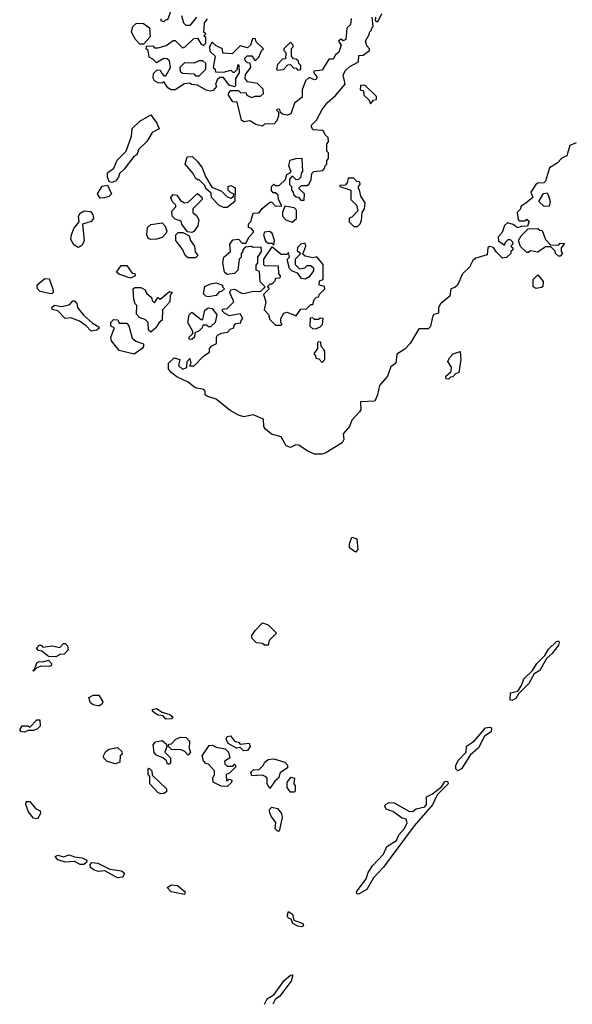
# Model space of a CAD drawing. Extents: x 2640764 to 2777785, y 718840 to 815082.
# Tile 3 of 148: x 2654140 to 2657110, y 718950 to 724241. Entities that reach past the tile are written whole.
import ezdxf

# ---------------------------------------------------------------- set-up
doc = ezdxf.new("R2010")
doc.units = 0

msp = doc.modelspace()

# ---------------------------------------------------------------- linework, layer by layer
at = {"layer": '0CON10XD'}
for points in [[(2654951.7, 724288.3), (2654935, 724240), (2654925, 724240), (2654915, 724230), (2654900, 724235), (2654900, 724245)], [(2657130, 723580), (2657096.7, 723565), (2657080, 723510), (2657052.7, 723497.3), (2657029.2, 723470.8), (2656986.7, 723445), (2656966.2, 723373.8), (2656956.2, 723363.8), (2656925, 723363.3), (2656914.1, 723355.9), (2656886.7, 723315), (2656897.5, 723285), (2656860, 723255), (2656835, 723240), (2656828.8, 723221.2), (2656814, 723205), (2656818.3, 723168.3), (2656825, 723160), (2656855, 723160), (2656865, 723170), (2656878.3, 723158.3), (2656868.3, 723131.7), (2656835, 723130), (2656815, 723122.5), (2656791.2, 723141.2), (2656761.2, 723148.8), (2656746.2, 723135), (2656732.5, 723097.5), (2656710.8, 723075), (2656712.5, 723052.5), (2656745, 723030), (2656750, 723045), (2656765, 723060), (2656775, 723060), (2656788.3, 723048.3), (2656790, 723035), (2656780, 723025), (2656790, 723015), (2656790, 723005), (2656780, 722995), (2656780, 722985), (2656757, 722963), (2656735, 722960), (2656701.7, 722991.7), (2656686.4, 723016.4), (2656665, 723023.3), (2656656.7, 723015), (2656653, 722977), (2656590.5, 722959.5), (2656575, 722947.5), (2656557.9, 722912.1), (2656518.8, 722875), (2656493.3, 722815), (2656478.3, 722801.7), (2656457.5, 722795), (2656450.8, 722755), (2656402, 722715), (2656391.2, 722695), (2656390, 722665), (2656365, 722656.7), (2656358, 722645), (2656347.5, 722592.5), (2656335, 722580), (2656285, 722580), (2656238.9, 722501.1), (2656209.2, 722470.8), (2656166.8, 722443.2), (2656162, 722395), (2656134, 722376), (2656116.7, 722325), (2656073.3, 722275), (2656063.3, 722225), (2656048.3, 722191.7), (2655971.7, 722188.3), (2655972.5, 722145), (2655966.7, 722133.3), (2655925, 722090), (2655912.5, 722055), (2655877.5, 722015), (2655882.5, 721985), (2655873, 721967), (2655785, 721913.3), (2655765, 721906.7), (2655725, 721906.7), (2655685, 721923.8), (2655640, 721955), (2655623.9, 721956.1), (2655595, 721943.3), (2655571.7, 721951.7), (2655545, 722000), (2655493.8, 722013.8), (2655460.7, 722040.7), (2655452.5, 722055), (2655450, 722095), (2655395, 722117.5), (2655345, 722106.7), (2655316.4, 722116.4), (2655270.8, 722140.8), (2655195, 722202.5), (2655145, 722217.5), (2655137.5, 722225), (2655137.5, 722245), (2655130, 722255), (2655082.3, 722262.3), (2655045, 722293.3), (2654985, 722322), (2654953.3, 722345), (2654940, 722365), (2654940, 722395), (2654970, 722425), (2655000, 722415), (2654993, 722383), (2655015, 722362.5), (2655038.3, 722371.7), (2655040, 722405), (2655055, 722420), (2655060, 722395), (2655051.7, 722381.7), (2655078.3, 722381.7), (2655130, 722435), (2655160, 722455), (2655160, 722475), (2655171.7, 722488.3), (2655198.3, 722501.7), (2655197.5, 722535), (2655203.6, 722546.4), (2655225, 722557.5), (2655257, 722563), (2655271.7, 722578.3), (2655290, 722585), (2655290, 722595), (2655301.7, 722608.3), (2655328.3, 722611.7), (2655330, 722625), (2655340, 722635), (2655325, 722660), (2655265, 722650), (2655240, 722665), (2655230, 722675), (2655230, 722685), (2655255, 722690), (2655290, 722725), (2655270, 722775), (2655275, 722790), (2655295, 722792.5), (2655335, 722770), (2655351.7, 722771.7), (2655395, 722782.5), (2655435, 722780), (2655460, 722805), (2655433, 722833), (2655428.3, 722888.3), (2655410, 722895), (2655411.7, 722921.7), (2655420, 722935), (2655420, 722965), (2655440, 722995), (2655438.3, 723018.3), (2655395, 723017.5), (2655385, 723022.5), (2655351.7, 723018.3), (2655340, 723005), (2655340, 722995), (2655330, 722985), (2655330, 722965), (2655320, 722955), (2655312.5, 722895), (2655295, 722877.5), (2655255, 722872.5), (2655240, 722885), (2655232.5, 722935), (2655237.5, 722965), (2655272.5, 722995), (2655270, 723035), (2655285, 723057.5), (2655315, 723062.5), (2655335, 723040), (2655355, 723040), (2655372.5, 723075), (2655398.3, 723101.7), (2655385, 723120), (2655370, 723125), (2655370, 723145), (2655382.5, 723157.5), (2655395, 723202.5), (2655426.1, 723203.9), (2655443.6, 723226.4), (2655485, 723260), (2655495, 723260), (2655515, 723240), (2655548.3, 723241.7), (2655530, 723275), (2655528.3, 723298.3), (2655515, 723310), (2655501.7, 723311.7), (2655493, 723323), (2655493.3, 723345), (2655505, 723357.5), (2655515, 723350), (2655535, 723350), (2655568.3, 723381.7), (2655575, 723410), (2655598.3, 723421.7), (2655587, 723457), (2655593.9, 723486.1), (2655623.9, 723496.1), (2655657, 723497), (2655660, 723425), (2655653, 723417), (2655650, 723395), (2655638.3, 723381.7), (2655625, 723380), (2655608.3, 723398.3), (2655601.7, 723398.3), (2655590, 723385), (2655590, 723355), (2655600, 723345), (2655600, 723325), (2655610, 723315), (2655611.7, 723301.7), (2655625, 723290), (2655638.3, 723288.3), (2655651.7, 723271.7), (2655668.3, 723271.7), (2655670, 723305), (2655641.7, 723331.7), (2655641.7, 723338.3), (2655655, 723350), (2655685, 723350), (2655695, 723360), (2655707, 723383), (2655710, 723415), (2655720, 723425), (2655768.3, 723431.7), (2655780, 723445), (2655780, 723455), (2655790, 723465), (2655790, 723485), (2655800, 723495), (2655800, 723525), (2655790, 723535), (2655790, 723575), (2655800, 723585), (2655798.3, 723608.3), (2655781.7, 723621.7), (2655770, 723645), (2655715, 723650), (2655707.5, 723665), (2655707.5, 723675), (2655735, 723701.2), (2655765, 723758.8), (2655792.5, 723795), (2655836.4, 723833.6), (2655890, 723895), (2655877.5, 723945), (2655891.7, 723968.3), (2655915, 723990), (2655960, 724015), (2655961.7, 724048.3), (2655985, 724050), (2656020, 724075), (2656020, 724085), (2656005, 724100), (2655997.5, 724125), (2656020, 724165), (2656020, 724175), (2656030, 724185), (2656031.7, 724198.3), (2656040, 724205), (2656034.2, 724255)], [(2655090, 724255), (2655055, 724210), (2655035, 724210), (2655021.7, 724221.7), (2655011.7, 724261.7)], [(2656052.5, 724255), (2656050, 724235), (2656065, 724230), (2656086.2, 724275)], [(2654805, 724110), (2654785, 724110), (2654762.5, 724135), (2654740, 724175), (2654747.5, 724205), (2654768.3, 724221.7), (2654805, 724220), (2654837, 724197), (2654841.7, 724148.3), (2654805, 724110)], [(2655445, 723670), (2655408.3, 723678.3), (2655377, 723697), (2655345, 723692.5), (2655331.7, 723701.7), (2655308.3, 723798.3), (2655285, 723800), (2655262.5, 723835), (2655263, 723847), (2655275, 723860), (2655315, 723860), (2655328.3, 723848.3), (2655355, 723850), (2655360, 723835), (2655385, 723822.5), (2655405, 723830), (2655435, 723830), (2655450, 723845), (2655448.3, 723868.3), (2655418.3, 723898.3), (2655365, 723907.5), (2655352.5, 723925), (2655353.3, 723946.7), (2655382.5, 723985), (2655378.3, 724008.3), (2655365, 724010), (2655351.7, 724021.7), (2655350, 724035), (2655363, 724047), (2655387, 724047), (2655405, 724020), (2655425, 724040), (2655441.7, 724078.3), (2655450, 724085), (2655411.7, 724121.7), (2655405, 724140), (2655391.7, 724138.3), (2655380, 724105), (2655365, 724090), (2655325, 724100), (2655281.7, 724058.3), (2655231.7, 724061.7), (2655230, 724085), (2655195, 724100), (2655175, 724120), (2655160, 724095), (2655161.7, 724071.7), (2655190, 724045), (2655180, 723985), (2655190, 723975), (2655191.7, 723961.7), (2655235, 723960), (2655275, 723970), (2655285, 723960), (2655295, 723960), (2655310, 723975), (2655311.7, 723998.3), (2655318.3, 723998.3), (2655320, 723955), (2655300, 723925), (2655300, 723885), (2655295, 723880), (2655265, 723890), (2655235, 723930), (2655215, 723930), (2655201.7, 723918.3), (2655192.5, 723895), (2655197, 723883), (2655179.3, 723860.7), (2655165, 723857.5), (2655143, 723863), (2655095, 723890), (2655063, 723893), (2655055, 723900), (2655025, 723896.7), (2654975.8, 723864.2), (2654954.2, 723864.2), (2654935.7, 723875.7), (2654915, 723910), (2654905, 723900), (2654885, 723902.5), (2654863.6, 723913.6), (2654857, 723927), (2654858.3, 723951.7), (2654878.3, 723971.7), (2654895, 723970), (2654905, 723950), (2654915, 723940), (2654925, 723940), (2654950, 723985), (2654945, 724020), (2654931.7, 724031.7), (2654915, 724032.5), (2654875, 724010), (2654855, 724030), (2654835, 724040), (2654830, 724075), (2654820, 724085), (2654821.7, 724098.3), (2654855, 724100), (2654865, 724090), (2654885, 724090), (2654927, 724103), (2654965, 724130), (2654975, 724130), (2655015, 724090), (2655030, 724095), (2655075, 724140), (2655095, 724142.5), (2655115, 724110), (2655128.3, 724101.7), (2655140, 724115), (2655140, 724145), (2655130, 724155), (2655140, 724165), (2655130, 724175), (2655132.5, 724225), (2655150, 724245)], [(2655921.7, 724248.3), (2655917.5, 724215), (2655898, 724195), (2655893.3, 724135), (2655878.3, 724128.3), (2655865, 724137.5), (2655853.3, 724125), (2655867.5, 724105), (2655855, 724067.1), (2655837.9, 724052.1), (2655825, 724028.8), (2655800.7, 724029.3), (2655765, 723970), (2655720, 723965), (2655720, 723955), (2655737.5, 723935), (2655735, 723922.5), (2655725, 723917.5), (2655695, 723930), (2655676.4, 723913.6), (2655657.5, 723865), (2655658.8, 723825), (2655616.4, 723793.6), (2655596.7, 723735), (2655577.5, 723727.5), (2655553, 723733), (2655541.7, 723741.7), (2655538.3, 723758.3), (2655525, 723760), (2655520, 723755), (2655530, 723745), (2655530, 723725), (2655521.7, 723698.3), (2655508.3, 723681.7), (2655455, 723680), (2655445, 723670)], [(2655635, 723970), (2655645, 723972.5), (2655650, 723975), (2655650, 723995), (2655640, 724005), (2655638.3, 724018.3), (2655625, 724030), (2655611.7, 724031.7), (2655600, 724045), (2655600, 724085), (2655610, 724095), (2655610, 724105), (2655595, 724120), (2655560, 724085), (2655560, 724075), (2655570, 724065), (2655568.3, 724031.7), (2655551.7, 724028.3), (2655525, 724000), (2655520, 723975), (2655525, 723970), (2655557, 723973), (2655581.7, 723998.3), (2655595, 724000), (2655611.7, 723981.7), (2655625, 723980), (2655635, 723970)], [(2655105, 723940), (2655140, 723975), (2655140, 724005), (2655125, 724020), (2655105, 724020), (2655075, 724007.5), (2655025, 724010), (2655000, 723985), (2655002.5, 723965), (2655015, 723953.8), (2655075, 723950), (2655085, 723940), (2655105, 723940)], [(2656025, 723790), (2656041.7, 723808.3), (2656058.3, 723811.7), (2656058.3, 723828.3), (2655995, 723890), (2655971.7, 723888.3), (2655970, 723865), (2655988.3, 723858.3), (2655990, 723835), (2656018.3, 723808.3), (2656025, 723790)], [(2654635, 723366.2), (2654620, 723370), (2654611.2, 723395), (2654612.3, 723417.7), (2654646, 723444), (2654664.2, 723485.8), (2654712.5, 723535), (2654740, 723615), (2654743.8, 723656.2), (2654785, 723696.7), (2654845, 723730), (2654877.5, 723685), (2654890, 723655), (2654852.5, 723635), (2654824.1, 723585.9), (2654780, 723545), (2654770, 723515), (2654753.6, 723506.4), (2654701.7, 723438.3), (2654676.7, 723415), (2654671.2, 723395), (2654655, 723373.8), (2654635, 723366.2)], [(2655255, 723232.5), (2655235, 723232.5), (2655210, 723245), (2655170, 723285), (2655168.3, 723308.3), (2655140, 723335), (2655135, 723350), (2655105, 723380), (2655095, 723380), (2655085, 723390), (2655072.5, 723415), (2655030, 723465), (2655040, 723505), (2655067, 723507), (2655095, 723480), (2655120, 723445), (2655138.3, 723398.3), (2655171.7, 723341.7), (2655225, 723320), (2655255, 723290), (2655275, 723282.5), (2655288.3, 723291.7), (2655290, 723305), (2655275, 723310), (2655260, 723325), (2655260, 723345), (2655275, 723350), (2655298.3, 723338.3), (2655296.7, 723265), (2655255, 723232.5)], [(2655955, 723130), (2655970, 723145), (2655977, 723163), (2655980, 723205), (2655992.5, 723225), (2655996.4, 723256.4), (2655973, 723293), (2655967, 723327), (2655960, 723335), (2655960, 723345), (2655970, 723355), (2655968.3, 723368.3), (2655951.7, 723371.7), (2655935, 723390), (2655905, 723390), (2655900, 723365), (2655888.3, 723351.7), (2655860, 723350), (2655860, 723345), (2655920, 723325), (2655920, 723275), (2655950, 723245), (2655957.5, 723215), (2655925, 723180), (2655910, 723175), (2655910, 723155), (2655935, 723130), (2655955, 723130)], [(2654573, 723283), (2654557.5, 723305), (2654583.6, 723346.4), (2654611.7, 723351.7), (2654632.5, 723305), (2654618.8, 723291.2), (2654595, 723283.3), (2654573, 723283)], [(2655065, 723097.5), (2655041.7, 723101.7), (2655011.7, 723141.7), (2655008.3, 723158.3), (2654975, 723170), (2654960, 723185), (2654958.3, 723211.7), (2654980, 723235), (2654980, 723245), (2654960, 723265), (2654952.5, 723285), (2654965, 723302.5), (2654985, 723297.5), (2655005, 723270), (2655025, 723257.5), (2655045, 723260), (2655095, 723307.5), (2655118.3, 723288.3), (2655120, 723275), (2655070, 723225), (2655070, 723205), (2655089.3, 723189.3), (2655102.5, 723165), (2655097, 723133), (2655075, 723102.5), (2655065, 723097.5)], [(2656958.3, 723238.3), (2656930, 723265), (2656955, 723307.5), (2656975, 723310), (2656982.5, 723295), (2656990, 723265), (2656985, 723240), (2656958.3, 723238.3)], [(2654455, 723017.5), (2654431.7, 723031.7), (2654415, 723060), (2654418, 723085), (2654431.4, 723118.6), (2654460, 723155), (2654456.7, 723185), (2654465, 723202.5), (2654486.4, 723213.6), (2654520, 723210), (2654533.9, 723193.9), (2654536.4, 723173.6), (2654524, 723156), (2654478.3, 723141.7), (2654486.7, 723055), (2654475, 723030), (2654465, 723022.5), (2654455, 723017.5)], [(2655605, 723152.5), (2655627.5, 723172.5), (2655627, 723217), (2655615, 723230), (2655565, 723240), (2655552.5, 723205), (2655552.5, 723185), (2655570, 723165), (2655605, 723152.5)], [(2654845, 723060), (2654830, 723065), (2654822.5, 723085), (2654827.5, 723125), (2654845, 723140), (2654905, 723150), (2654921.7, 723131.7), (2654930, 723105), (2654927.5, 723095), (2654905, 723070), (2654875, 723062.5), (2654845, 723060)], [(2655085, 722962.5), (2655045, 722962.5), (2655030, 722975), (2655017.5, 723005), (2654980, 723055), (2654980, 723085), (2654991.7, 723098.3), (2655017, 723097), (2655050, 723080), (2655057.5, 723055), (2655080, 723025), (2655083, 722993), (2655097.5, 722975), (2655085, 722962.5)], [(2655505, 723030), (2655510, 723055), (2655497.5, 723095), (2655483, 723103), (2655455, 723100), (2655450, 723085), (2655461.7, 723051.7), (2655475, 723040), (2655495, 723040), (2655505, 723030)], [(2657045, 722970), (2657035, 722970), (2657020, 722985), (2657018.3, 722998.3), (2656995, 723020), (2656965, 723020), (2656925, 722992.5), (2656885, 723000), (2656875, 722990), (2656865, 722990), (2656831.7, 723021.7), (2656820, 723055), (2656835, 723080), (2656871.7, 723118.3), (2656925, 723120), (2656935, 723110), (2656948.3, 723108.3), (2656965, 723060), (2656991.7, 723031.7), (2657035, 723030), (2657045, 723040), (2657068.3, 723038.3), (2657050, 723015), (2657050, 722995), (2657057.5, 722985), (2657045, 722970)], [(2655545, 722600), (2655550, 722605), (2655542.5, 722612.5), (2655542.5, 722635), (2655560, 722665), (2655575, 722670), (2655625, 722650), (2655650, 722685), (2655681.7, 722688.3), (2655705, 722710), (2655715, 722710), (2655721.7, 722738.3), (2655735, 722750), (2655748.3, 722751.7), (2655750, 722765), (2655780, 722795), (2655778.3, 722808.3), (2655750, 722815), (2655751.7, 722838.3), (2655770, 722845), (2655770, 722925), (2655737, 722967), (2655715, 722962.5), (2655675, 722970), (2655661.7, 722981.7), (2655677.5, 723025), (2655675, 723040), (2655650, 723035), (2655633, 723017), (2655631.7, 723001.7), (2655650, 722985), (2655620, 722955), (2655620, 722925), (2655643, 722903), (2655671.7, 722908.3), (2655685, 722920), (2655705, 722920), (2655718.3, 722908.3), (2655718.3, 722891.7), (2655695, 722860), (2655675, 722847.5), (2655655, 722850), (2655635, 722880), (2655605, 722890), (2655590, 722905), (2655580, 722945), (2655580, 722955), (2655590, 722965), (2655585, 722990), (2655575, 722980), (2655545, 722980), (2655495, 723020), (2655450, 722955), (2655450, 722925), (2655455, 722920), (2655528.3, 722918.3), (2655530, 722875), (2655540, 722865), (2655538.3, 722851.7), (2655515, 722850), (2655510, 722835), (2655495, 722820), (2655485, 722820), (2655471.7, 722808.3), (2655480, 722795), (2655450, 722765), (2655462.5, 722725), (2655453, 722683), (2655477, 722657), (2655485, 722630), (2655515, 722600), (2655545, 722600)], [(2654735, 722852.5), (2654673, 722873), (2654660, 722885), (2654685, 722920), (2654715, 722920), (2654745, 722880), (2654758.3, 722878.3), (2654760, 722865), (2654735, 722852.5)], [(2654305, 722767.5), (2654250.3, 722780.3), (2654236.2, 722795), (2654233.9, 722816.1), (2654275, 722850), (2654298.3, 722848.3), (2654317.5, 722795), (2654320, 722775), (2654315, 722770), (2654305, 722767.5)], [(2655155, 722752.5), (2655140, 722755), (2655128.3, 722768.3), (2655135, 722807.5), (2655165, 722822.5), (2655195, 722827.5), (2655230, 722815), (2655230, 722805), (2655240, 722795), (2655225, 722780), (2655211.7, 722778.3), (2655195, 722760), (2655155, 722752.5)], [(2656915, 722797.5), (2656900, 722805), (2656900, 722845), (2656925, 722870), (2656952.5, 722835), (2656951.7, 722808.3), (2656945, 722802.5), (2656915, 722797.5)], [(2654845, 722562.5), (2654833, 722573), (2654830, 722615), (2654815, 722630), (2654785, 722640), (2654768.3, 722658.3), (2654770, 722705), (2654760, 722715), (2654753, 722737), (2654750, 722795), (2654758.3, 722801.7), (2654791.7, 722801.7), (2654815, 722790), (2654821.7, 722771.7), (2654848.3, 722748.3), (2654851.7, 722731.7), (2654865, 722720), (2654881.7, 722748.3), (2654895, 722740), (2654945, 722780), (2654960, 722775), (2654948.3, 722761.7), (2654946.7, 722725), (2654907.5, 722682.5), (2654905, 722627.5), (2654890, 722615), (2654872.5, 722585), (2654845, 722562.5)], [(2654525, 722567.5), (2654496.4, 722596.4), (2654460.7, 722620.7), (2654415, 722640), (2654385, 722636.2), (2654345, 722677.5), (2654314, 722684), (2654313.3, 722695), (2654327, 722707), (2654365, 722700), (2654390, 722705), (2654408.8, 722711.2), (2654425, 722730), (2654435, 722730), (2654447, 722717), (2654450, 722695), (2654483.6, 722653.6), (2654530.7, 722610.7), (2654565, 722590), (2654567, 722583), (2654555, 722572.5), (2654525, 722567.5)], [(2655065, 722522.5), (2655050, 722525), (2655050, 722535), (2655070, 722555), (2655070, 722565), (2655043.6, 722613.6), (2655050, 722655), (2655065, 722670), (2655115, 722630), (2655125, 722630), (2655135, 722680), (2655155, 722692.5), (2655175, 722690), (2655200, 722655), (2655190, 722615), (2655165, 722590), (2655155, 722590), (2655145, 722600), (2655125, 722600), (2655120, 722585), (2655105, 722570), (2655081.7, 722558.3), (2655080, 722535), (2655065, 722522.5)], [(2654755, 722443.8), (2654674.2, 722464.2), (2654633.8, 722515), (2654630, 722535), (2654650, 722585), (2654630, 722595), (2654630, 722615), (2654645, 722630), (2654668.3, 722628.3), (2654675, 722610), (2654715, 722610), (2654727, 722597), (2654745, 722530), (2654763.3, 722513.3), (2654805, 722500), (2654806, 722485), (2654798.8, 722475), (2654755, 722443.8)], [(2655715, 722580), (2655735, 722582.5), (2655755, 722590), (2655767, 722603), (2655770, 722635), (2655755, 722637.5), (2655745, 722630), (2655725, 722630), (2655715, 722640), (2655701.7, 722638.3), (2655700, 722595), (2655715, 722580)], [(2655765, 722400), (2655780, 722415), (2655780, 722455), (2655777, 722467), (2655760, 722485), (2655758.3, 722508.3), (2655745, 722510), (2655740, 722505), (2655740, 722475), (2655720, 722445), (2655730, 722435), (2655731.7, 722421.7), (2655748.3, 722418.3), (2655765, 722400)], [(2656445, 722310), (2656431.7, 722311.7), (2656430, 722325), (2656458.3, 722351.7), (2656460, 722375), (2656440, 722405), (2656450, 722425), (2656470, 722445), (2656507.5, 722457.5), (2656510, 722415), (2656500, 722345), (2656481.7, 722338.3), (2656468.3, 722321.7), (2656455, 722320), (2656445, 722310)], [(2655945, 721380), (2655913, 721403), (2655912.5, 721425), (2655925, 721460), (2655951.7, 721451.7), (2655957.5, 721395), (2655945, 721380)], [(2655475, 720880), (2655455, 720880), (2655445, 720890), (2655413, 720893), (2655388.3, 720918.3), (2655388.3, 720931.7), (2655405, 720960), (2655445, 721000), (2655475, 720990), (2655520, 720945), (2655480, 720905), (2655475, 720880)], [(2654335, 720817.5), (2654295, 720820), (2654258.3, 720848.3), (2654241.7, 720851.7), (2654230, 720865), (2654245, 720880), (2654255, 720880), (2654265, 720870), (2654315, 720876.7), (2654355, 720867.5), (2654375, 720890), (2654385, 720890), (2654397, 720877), (2654400, 720855), (2654378.3, 720831.7), (2654355, 720830), (2654345, 720822.5), (2654335, 720817.5)], [(2656785, 720583.8), (2656775.9, 720585.9), (2656777.5, 720625), (2656817.7, 720632.3), (2656836.9, 720663.1), (2656849.8, 720700.2), (2656895.7, 720744.3), (2656919.1, 720780.9), (2656962.9, 720825), (2656981.1, 720858.9), (2657025, 720900.8), (2657035, 720903.8), (2657039.4, 720895), (2657035, 720880.8), (2657000.9, 720835), (2656970.6, 720809.4), (2656935, 720744.4), (2656904.4, 720725.6), (2656876.1, 720673.9), (2656820.9, 720619.1), (2656807, 720593), (2656785, 720583.8)], [(2654215, 720740), (2654210, 720745), (2654220, 720750), (2654232.5, 720785), (2654245, 720792.5), (2654265, 720790), (2654295, 720800), (2654311.7, 720781.7), (2654310, 720770), (2654300, 720765), (2654253, 720767), (2654231.7, 720758.3), (2654215, 720740)], [(2654565, 720553.3), (2654535, 720560), (2654520.7, 720570.7), (2654511.7, 720598.3), (2654535, 720612.5), (2654565, 720612.5), (2654586.2, 720575), (2654582.5, 720565), (2654565, 720553.3)], [(2654925, 720483.3), (2654911.2, 720501.2), (2654885, 720504.2), (2654866.7, 720515), (2654853.8, 720525), (2654853.8, 720535), (2654875, 720540), (2654905, 720520), (2654947, 720507), (2654963.3, 720495), (2654955, 720484.2), (2654925, 720483.3)], [(2654165, 720413.3), (2654150, 720415), (2654140, 720425), (2654153.9, 720446.1), (2654185, 720447.5), (2654195, 720440), (2654231.7, 720478.3), (2654248.3, 720478.3), (2654250, 720445), (2654235, 720430), (2654215, 720422.5), (2654185, 720422.5), (2654165, 720413.3)], [(2655342.5, 720312.5), (2655325, 720330), (2655305, 720326.7), (2655261.2, 720351.2), (2655248.8, 720375), (2655255, 720390), (2655272.5, 720392.5), (2655294.2, 720364.2), (2655317.5, 720357.5), (2655325, 720347.5), (2655373.6, 720353.6), (2655378.8, 720335), (2655365, 720314.2), (2655342.5, 720312.5)], [(2656495, 720204.4), (2656483.5, 720215), (2656484, 720236), (2656498.5, 720261.5), (2656539.5, 720305), (2656541.9, 720338.1), (2656585, 720365.6), (2656643.8, 720436.2), (2656665, 720440.3), (2656675, 720435.4), (2656672.9, 720415), (2656638.3, 720391.7), (2656605, 720329.5), (2656561.6, 720288.4), (2656515, 720215.5), (2656495, 720204.4)], [(2654945, 720240), (2654935, 720240), (2654928.3, 720258.3), (2654910, 720275), (2654875, 720290), (2654863, 720303), (2654857.5, 720345), (2654869.3, 720360.7), (2654905, 720367.5), (2654928.3, 720348.3), (2654930, 720335), (2654920, 720305), (2654950, 720275), (2654950, 720245), (2654945, 720240)], [(2655045, 720290), (2655028.3, 720308.3), (2655007, 720317), (2654955, 720320), (2654940, 720335), (2654941.7, 720348.3), (2654955, 720350), (2654980, 720375), (2655003.6, 720386.4), (2655035, 720383.3), (2655052.5, 720365), (2655050, 720325), (2655057.5, 720305), (2655045, 720290)], [(2655255, 720120), (2655223, 720123), (2655180, 720145), (2655177.5, 720165), (2655187.5, 720185), (2655187.5, 720205), (2655155, 720240), (2655140, 720245), (2655128.3, 720258.3), (2655120, 720285), (2655158.3, 720341.7), (2655175, 720342.5), (2655195, 720332.5), (2655245, 720322.5), (2655262.5, 720305), (2655270, 720275), (2655240, 720255), (2655243, 720243), (2655255, 720230), (2655285, 720230), (2655295, 720240), (2655300, 720235), (2655300, 720225), (2655268.3, 720191.7), (2655250, 720185), (2655251.7, 720151.7), (2655265, 720160), (2655280, 720155), (2655278.3, 720141.7), (2655255, 720120)], [(2654655, 720242.5), (2654610, 720255), (2654593, 720273), (2654590, 720285), (2654602, 720308), (2654619.3, 720320.7), (2654665, 720330), (2654688.3, 720308.3), (2654690, 720295), (2654680, 720285), (2654678.3, 720251.7), (2654655, 720242.5)], [(2655485, 720110), (2655470, 720135), (2655470, 720165), (2655460, 720175), (2655445, 720182.5), (2655388.3, 720178.3), (2655383, 720197), (2655398.3, 720211.7), (2655425, 720210), (2655450, 720235), (2655455, 720250), (2655475, 720266.2), (2655505, 720270), (2655565, 720252), (2655580, 720235), (2655579.2, 720220.8), (2655540, 720195), (2655530, 720165), (2655510.7, 720149.3), (2655485, 720110)], [(2654900.7, 720080.7), (2654885, 720087.5), (2654840, 720135), (2654840, 720175), (2654830, 720185), (2654830, 720215), (2654835, 720220), (2654850, 720205), (2654851.7, 720181.7), (2654928.3, 720108.3), (2654928.3, 720091.7), (2654915, 720082.5), (2654900.7, 720080.7)], [(2655615, 720090), (2655595, 720090), (2655577.5, 720115), (2655577.5, 720145), (2655598.3, 720171.7), (2655616.7, 720165), (2655612.5, 720135), (2655620, 720125), (2655620, 720095), (2655615, 720090)], [(2655952.9, 719542.9), (2655949.2, 719555), (2656002.5, 719625), (2656012, 719658), (2656035.8, 719695), (2656095, 719756.7), (2656112.3, 719797.7), (2656165, 719830), (2656178, 719862), (2656208.6, 719895), (2656222, 719925), (2656216.1, 719946.1), (2656195, 719950), (2656145.7, 719985.7), (2656108.8, 719998.8), (2656102.5, 720015), (2656106.2, 720025), (2656125, 720034.2), (2656152.3, 720032.3), (2656235, 719986.7), (2656255, 719988.8), (2656270, 720000), (2656317.7, 720012.3), (2656326.5, 720025), (2656326, 720065), (2656358.2, 720081.8), (2656408.6, 720121.4), (2656425, 720147.5), (2656438.8, 720148.8), (2656441.8, 720135), (2656383.1, 720076.9), (2656358.2, 720021.8), (2656260.6, 719909.4), (2656095, 719686.7), (2656040.7, 719629.3), (2656005, 719567.8), (2655965, 719543.6), (2655952.9, 719542.9)], [(2654235, 719947.5), (2654215, 719950), (2654186.7, 719985), (2654172.5, 720025), (2654175, 720040), (2654195, 720040), (2654225, 720002.5), (2654250, 719990), (2654252.5, 719975), (2654235, 719947.5)], [(2655535, 719880), (2655525, 719880), (2655513, 719893), (2655517, 719927), (2655491.7, 719961.7), (2655482.5, 719985), (2655483, 719997), (2655495, 720010), (2655525, 720002.5), (2655547.5, 719975), (2655550, 719955), (2655535, 719880)], [(2654485, 719702.5), (2654465, 719702.5), (2654435, 719717.5), (2654385, 719713.8), (2654345, 719727.5), (2654330, 719745), (2654345, 719752.5), (2654375, 719742.5), (2654405, 719753.8), (2654435, 719742.5), (2654475, 719737.5), (2654500, 719725), (2654498.3, 719711.7), (2654485, 719702.5)], [(2654665, 719630), (2654597, 719667), (2654565, 719663.8), (2654540.5, 719670.5), (2654520, 719685), (2654518.3, 719701.7), (2654528.3, 719711.7), (2654559.2, 719709.2), (2654625, 719677.5), (2654687.7, 719667.7), (2654703.3, 719655), (2654695, 719633.3), (2654665, 719630)], [(2655025, 719540), (2654954.2, 719554.2), (2654932.5, 719577.5), (2654955, 719592.5), (2654988.7, 719588.7), (2655030, 719555), (2655025, 719540)], [(2655655, 719367.5), (2655635, 719371.2), (2655607.5, 719385), (2655598.3, 719408.3), (2655585, 719412.5), (2655577.5, 719425), (2655585, 719450), (2655606.7, 719435), (2655612.5, 719402.5), (2655662.5, 719385), (2655665, 719372.5), (2655655, 719367.5)], [(2655455.1, 718950.5), (2655469.6, 718980.4), (2655506.7, 719003.3), (2655560.9, 719079.1), (2655595, 719106.2), (2655608, 719108), (2655599.5, 719075), (2655537, 718993), (2655513.4, 718976.6), (2655500.2, 718951.3)]]:
    msp.add_lwpolyline(points, dxfattribs=at)

doc.saveas('drawing.dxf')
